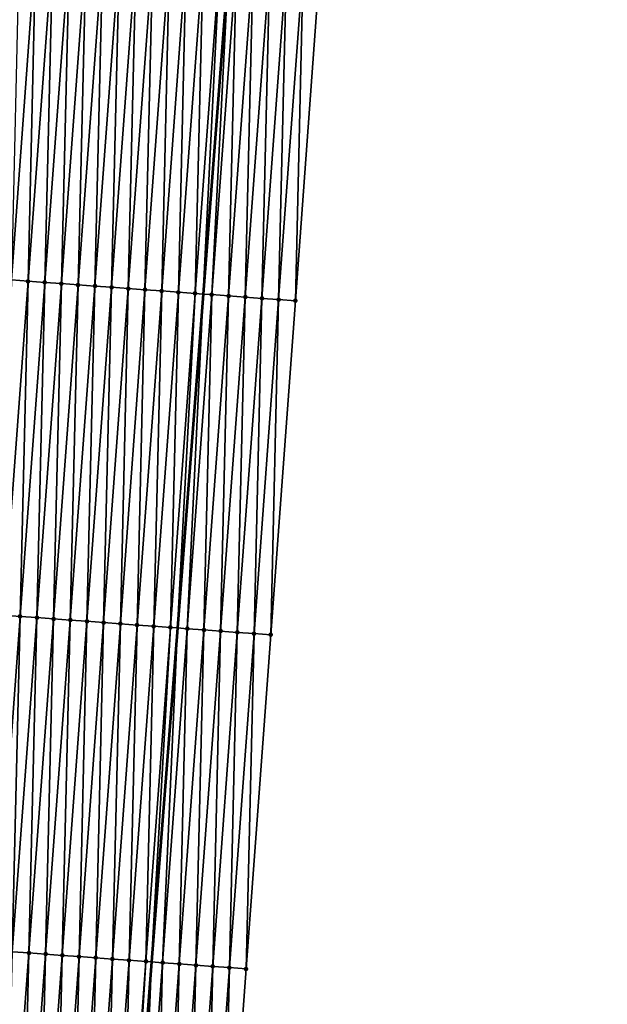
# Model space of a CAD drawing. Header units: feet. Extents: x 2017424 to 2024169, y 808042 to 818730.
# Tile 30 of 256: x 2023495 to 2023530, y 808964 to 809023. Entities that reach past the tile are written whole.
import ezdxf

# ---------------------------------------------------------------- set-up
doc = ezdxf.new("R2010")
doc.units = ezdxf.units.FT
doc.header["$MEASUREMENT"] = 0
for name, color, linetype, lineweight in [('EP_Travel Lane', 172, 'Continuous', 53), ('NB-Road Shots', 141, 'Continuous', 100), ('NB-Road X-Section', 40, 'Continuous', 13)]:
    doc.layers.add(name, color=color, linetype=linetype, lineweight=lineweight)
doc.layers.add('I-77-MM15-17_NB-Surface-BORDER', color=7, linetype='Continuous')
doc.layers.add('I-77-MM15-17_NB-Surface-TIN', color=7, linetype='Continuous')

msp = doc.modelspace()

# ---------------------------------------------------------------- linework, layer by layer
at = {"layer": 'EP_Travel Lane'}
msp.add_polyline3d([(2023527.538279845, 809305.5713081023, 266.1225111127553), (2023526.086532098, 809285.6263096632, 265.8216495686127), (2023524.634779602, 809265.681245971, 265.5250357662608), (2023523.183035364, 809245.7362957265, 265.221048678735), (2023521.737308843, 809225.7482583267, 264.9115586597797), (2023520.300163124, 809205.802432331, 264.5855828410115), (2023518.863007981, 809185.8564755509, 264.2681605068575), (2023517.425846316, 809165.9104282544, 263.9566508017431), (2023515.988680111, 809145.9643179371, 263.6492688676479), (2023514.551518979, 809126.0182780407, 263.3372821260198), (2023513.114365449, 809106.0723436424, 263.0183958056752), (2023511.677197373, 809086.1262073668, 262.7127114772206), (2023510.240008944, 809066.1797886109, 262.4255012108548), (2023508.802833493, 809046.2335499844, 262.126517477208), (2023507.30557185, 809026.3507032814, 261.8203895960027), (2023505.765842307, 809006.4122101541, 261.5193781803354), (2023504.226078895, 808986.4732784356, 261.2478342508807), (2023502.686326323, 808966.5344870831, 260.9668523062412), (2023501.146604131, 808946.5960891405, 260.6594533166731), (2023499.606890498, 808926.6578020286, 260.3445940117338), (2023498.06715761, 808906.719265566, 260.0465079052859), (2023496.527434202, 808886.7808518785, 259.7401597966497), (2023494.987697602, 808866.842267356, 259.4452887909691)], dxfattribs=at)
at = {"layer": 'I-77-MM15-17_NB-Surface-BORDER', "color": 3, "linetype": 'Continuous', "lineweight": -3}
msp.add_polyline3d([(2023529.892658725, 809305.3970451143, 266.0688817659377), (2023529.406806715, 809285.3804380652, 265.7535383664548), (2023527.923692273, 809265.4377748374, 265.4525217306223), (2023527.437833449, 809245.4210761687, 265.1431411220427), (2023525.92663802, 809225.4298228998, 264.8239437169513), (2023525.401754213, 809205.4148862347, 264.4638425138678), (2023523.879708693, 809185.4752435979, 264.1572014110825), (2023522.357661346, 809165.5355770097, 263.8521186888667), (2023520.835623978, 809145.5960411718, 263.5384903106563), (2023518.316454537, 809125.7321876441, 263.2529214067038), (2023517.79153973, 809105.716844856, 262.9193882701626), (2023515.272353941, 809085.8527771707, 262.6478286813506), (2023513.750265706, 809065.912574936, 262.3777957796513), (2023513.225310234, 809045.8966994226, 262.079121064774), (2023512.738148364, 809025.9511985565, 261.7575100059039), (2023511.268062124, 809006.0075438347, 261.4583723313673), (2023509.797949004, 808986.0635244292, 261.1837304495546), (2023508.327831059, 808966.119439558, 260.9134764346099), (2023506.857746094, 808946.1758021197, 260.6131872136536), (2023505.387676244, 808926.2323697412, 260.2991067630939), (2023502.920293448, 808906.3621968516, 260.0020485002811), (2023500.452914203, 808886.492072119, 259.7017388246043), (2023498.98282973, 808866.5484413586, 259.4009917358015)], dxfattribs=at)
at = {"layer": 'I-77-MM15-17_NB-Surface-TIN', "color": 128, "linetype": 'Continuous', "lineweight": -3}
for points in [[(2023494.313723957, 809007.2527097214, 261.7638007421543), (2023495.783807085, 809027.1963222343, 262.0657733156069), (2023494.786487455, 809027.26949105, 262.0888603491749)], [(2023494.313723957, 809007.2527097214, 261.7638007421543), (2023495.311044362, 809007.1795514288, 261.7400068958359), (2023495.783807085, 809027.1963222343, 262.0657733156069)], [(2023495.311044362, 809007.1795514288, 261.7400068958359), (2023496.781130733, 809027.1232079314, 262.0390247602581), (2023495.783807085, 809027.1963222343, 262.0657733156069)], [(2023495.311044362, 809007.1795514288, 261.7400068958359), (2023496.308363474, 809007.1063755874, 261.7173917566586), (2023496.781130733, 809027.1232079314, 262.0390247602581)], [(2023496.308363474, 809007.1063755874, 261.7173917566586), (2023497.778450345, 809027.050038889, 262.0159529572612), (2023496.781130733, 809027.1232079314, 262.0390247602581)], [(2023496.308363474, 809007.1063755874, 261.7173917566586), (2023497.305679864, 809007.0331628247, 261.6972565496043), (2023497.778450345, 809027.050038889, 262.0159529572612)], [(2023497.305679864, 809007.0331628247, 261.6972565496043), (2023498.775765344, 809026.9768072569, 261.9970851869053), (2023497.778450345, 809027.050038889, 262.0159529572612)], [(2023497.305679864, 809007.0331628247, 261.6972565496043), (2023498.302991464, 809006.959885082, 261.6814859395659), (2023498.775765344, 809026.9768072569, 261.9970851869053)], [(2023498.302991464, 809006.959885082, 261.6814859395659), (2023499.773079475, 809026.9035638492, 261.9790083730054), (2023498.775765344, 809026.9768072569, 261.9970851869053)], [(2023498.302991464, 809006.959885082, 261.6814859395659), (2023499.30030597, 809006.8866467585, 261.6630676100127), (2023499.773079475, 809026.9035638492, 261.9790083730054)], [(2023499.30030597, 809006.8866467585, 261.6630676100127), (2023500.770395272, 809026.830343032, 261.9594141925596), (2023499.773079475, 809026.9035638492, 261.9790083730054)], [(2023499.30030597, 809006.8866467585, 261.6630676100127), (2023500.297627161, 809006.8134991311, 261.6385573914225), (2023500.770395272, 809026.830343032, 261.9594141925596)], [(2023500.297627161, 809006.8134991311, 261.6385573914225), (2023501.767716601, 809026.7571972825, 261.9347778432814), (2023500.770395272, 809026.830343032, 261.9594141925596)], [(2023500.297627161, 809006.8134991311, 261.6385573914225), (2023501.294950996, 809006.7403873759, 261.6116376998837), (2023501.767716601, 809026.7571972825, 261.9347778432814)], [(2023501.294950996, 809006.7403873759, 261.6116376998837), (2023502.765039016, 809026.6840662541, 261.9091527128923), (2023501.767716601, 809026.7571972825, 261.9347778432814)], [(2023501.294950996, 809006.7403873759, 261.6116376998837), (2023502.292273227, 809006.6672538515, 261.5861802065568), (2023502.765039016, 809026.6840662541, 261.9091527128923)], [(2023502.292273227, 809006.6672538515, 261.5861802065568), (2023503.762361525, 809026.6109365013, 261.883441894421), (2023502.765039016, 809026.6840662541, 261.9091527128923)], [(2023502.292273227, 809006.6672538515, 261.5861802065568), (2023503.28959276, 809006.5940837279, 261.5631810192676), (2023503.762361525, 809026.6109365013, 261.883441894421)], [(2023503.28959276, 809006.5940837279, 261.5631810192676), (2023504.759681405, 809026.537771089, 261.8601262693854), (2023503.762361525, 809026.6109365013, 261.883441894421)], [(2023503.28959276, 809006.5940837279, 261.5631810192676), (2023504.286912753, 809006.5209198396, 261.5397629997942), (2023504.759681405, 809026.537771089, 261.8601262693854)], [(2023504.286912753, 809006.5209198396, 261.5397629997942), (2023505.756996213, 809026.4645368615, 261.841432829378), (2023504.759681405, 809026.537771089, 261.8601262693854)], [(2023504.286912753, 809006.5209198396, 261.5397629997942), (2023505.284222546, 809006.447617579, 261.5256392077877), (2023505.756996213, 809026.4645368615, 261.841432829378)], [(2023505.284222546, 809006.447617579, 261.5256392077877), (2023506.754305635, 809026.3912295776, 261.8276464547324), (2023505.756996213, 809026.4645368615, 261.841432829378)], [(2023505.284222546, 809006.447617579, 261.5256392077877), (2023505.765842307, 809006.4122101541, 261.5193781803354), (2023506.754305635, 809026.3912295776, 261.8276464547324)], [(2023506.754305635, 809026.3912295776, 261.8276464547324), (2023505.765842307, 809006.4122101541, 261.5193781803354), (2023507.30557185, 809026.3507032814, 261.8203895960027)], [(2023506.281531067, 809006.3742980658, 261.5126742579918), (2023507.30557185, 809026.3507032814, 261.8203895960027), (2023505.765842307, 809006.4122101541, 261.5193781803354)], [(2023506.281531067, 809006.3742980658, 261.5126742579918), (2023507.751614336, 809026.3179125, 261.8145179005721), (2023507.30557185, 809026.3507032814, 261.8203895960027)], [(2023506.281531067, 809006.3742980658, 261.5126742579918), (2023507.278835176, 809006.3009186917, 261.5037300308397), (2023507.751614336, 809026.3179125, 261.8145179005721)], [(2023507.278835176, 809006.3009186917, 261.5037300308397), (2023508.748920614, 809026.244562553, 261.8035971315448), (2023507.751614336, 809026.3179125, 261.8145179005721)], [(2023507.278835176, 809006.3009186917, 261.5037300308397), (2023508.27614218, 809006.2275786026, 261.4921471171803), (2023508.748920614, 809026.244562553, 261.8035971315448)], [(2023508.27614218, 809006.2275786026, 261.4921471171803), (2023509.746225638, 809026.171195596, 261.7938189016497), (2023508.748920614, 809026.244562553, 261.8035971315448)], [(2023508.27614218, 809006.2275786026, 261.4921471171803), (2023509.27344623, 809006.15419843, 261.4832565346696), (2023509.746225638, 809026.171195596, 261.7938189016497)], [(2023509.27344623, 809006.15419843, 261.4832565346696), (2023510.743530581, 809026.0978275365, 261.7841147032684), (2023509.746225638, 809026.171195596, 261.7938189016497)], [(2023509.27344623, 809006.15419843, 261.4832565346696), (2023510.270752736, 809006.0808515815, 261.4721276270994), (2023510.743530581, 809026.0978275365, 261.7841147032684)], [(2023510.270752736, 809006.0808515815, 261.4721276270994), (2023511.740838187, 809026.0244956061, 261.7719838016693), (2023510.743530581, 809026.0978275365, 261.7841147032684)], [(2023510.270752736, 809006.0808515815, 261.4721276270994), (2023511.268062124, 809006.0075438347, 261.4583723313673), (2023511.740838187, 809026.0244956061, 261.7719838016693)], [(2023511.268062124, 809006.0075438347, 261.4583723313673), (2023512.738148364, 809025.9511985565, 261.7575100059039), (2023511.740838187, 809026.0244956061, 261.7719838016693)], [(2023493.840938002, 808987.2356237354, 261.459204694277), (2023495.311044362, 809007.1795514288, 261.7400068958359), (2023494.313723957, 809007.2527097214, 261.7638007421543)], [(2023493.840938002, 808987.2356237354, 261.459204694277), (2023494.838255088, 808987.1624204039, 261.4384360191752), (2023495.311044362, 809007.1795514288, 261.7400068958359)], [(2023494.838255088, 808987.1624204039, 261.4384360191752), (2023496.308363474, 809007.1063755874, 261.7173917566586), (2023495.311044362, 809007.1795514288, 261.7400068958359)], [(2023494.838255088, 808987.1624204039, 261.4384360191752), (2023495.835569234, 808987.0891772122, 261.420344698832), (2023496.308363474, 809007.1063755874, 261.7173917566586)], [(2023495.835569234, 808987.0891772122, 261.420344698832), (2023497.305679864, 809007.0331628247, 261.6972565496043), (2023496.308363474, 809007.1063755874, 261.7173917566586)], [(2023495.835569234, 808987.0891772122, 261.420344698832), (2023496.832881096, 808987.0159030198, 261.4043356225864), (2023497.305679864, 809007.0331628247, 261.6972565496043)], [(2023496.832881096, 808987.0159030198, 261.4043356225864), (2023498.302991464, 809006.959885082, 261.6814859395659), (2023497.305679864, 809007.0331628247, 261.6972565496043)], [(2023496.832881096, 808987.0159030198, 261.4043356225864), (2023497.830196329, 808986.9426745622, 261.3852546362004), (2023498.302991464, 809006.959885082, 261.6814859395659)], [(2023497.830196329, 808986.9426745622, 261.3852546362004), (2023499.30030597, 809006.8866467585, 261.6630676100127), (2023498.302991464, 809006.959885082, 261.6814859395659)], [(2023497.830196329, 808986.9426745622, 261.3852546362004), (2023498.827518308, 808986.8695376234, 261.3600265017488), (2023499.30030597, 809006.8866467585, 261.6630676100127)], [(2023498.827518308, 808986.8695376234, 261.3600265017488), (2023500.297627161, 809006.8134991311, 261.6385573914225), (2023499.30030597, 809006.8866467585, 261.6630676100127)], [(2023498.827518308, 808986.8695376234, 261.3600265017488), (2023499.824840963, 808986.7964098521, 261.3341825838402), (2023500.297627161, 809006.8134991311, 261.6385573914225)], [(2023499.824840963, 808986.7964098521, 261.3341825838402), (2023501.294950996, 809006.7403873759, 261.6116376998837), (2023500.297627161, 809006.8134991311, 261.6385573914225)], [(2023499.824840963, 808986.7964098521, 261.3341825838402), (2023500.822161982, 808986.7232598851, 261.3098295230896), (2023501.294950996, 809006.7403873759, 261.6116376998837)], [(2023500.822161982, 808986.7232598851, 261.3098295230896), (2023502.292273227, 809006.6672538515, 261.5861802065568), (2023501.294950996, 809006.7403873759, 261.6116376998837)], [(2023500.822161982, 808986.7232598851, 261.3098295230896), (2023501.819481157, 808986.6500848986, 261.2871569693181), (2023502.292273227, 809006.6672538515, 261.5861802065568)], [(2023501.819481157, 808986.6500848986, 261.2871569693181), (2023503.28959276, 809006.5940837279, 261.5631810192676), (2023502.292273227, 809006.6672538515, 261.5861802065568)], [(2023501.819481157, 808986.6500848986, 261.2871569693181), (2023502.816797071, 808986.5768656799, 261.2674554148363), (2023503.28959276, 809006.5940837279, 261.5631810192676)], [(2023502.816797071, 808986.5768656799, 261.2674554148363), (2023504.286912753, 809006.5209198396, 261.5397629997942), (2023503.28959276, 809006.5940837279, 261.5631810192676)], [(2023502.816797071, 808986.5768656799, 261.2674554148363), (2023503.814106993, 808986.5035651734, 261.2532138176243), (2023504.286912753, 809006.5209198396, 261.5397629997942)], [(2023503.814106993, 808986.5035651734, 261.2532138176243), (2023505.284222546, 809006.447617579, 261.5256392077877), (2023504.286912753, 809006.5209198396, 261.5397629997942)], [(2023503.814106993, 808986.5035651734, 261.2532138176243), (2023504.226078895, 808986.4732784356, 261.2478342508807), (2023505.284222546, 809006.447617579, 261.5256392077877)], [(2023505.284222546, 809006.447617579, 261.5256392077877), (2023504.226078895, 808986.4732784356, 261.2478342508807), (2023505.765842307, 809006.4122101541, 261.5193781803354)], [(2023504.811415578, 808986.4302465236, 261.240190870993), (2023505.765842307, 809006.4122101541, 261.5193781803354), (2023504.226078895, 808986.4732784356, 261.2478342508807)], [(2023504.811415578, 808986.4302465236, 261.240190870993), (2023506.281531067, 809006.3742980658, 261.5126742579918), (2023505.765842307, 809006.4122101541, 261.5193781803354)], [(2023504.811415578, 808986.4302465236, 261.240190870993), (2023505.808722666, 808986.3569075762, 261.2285312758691), (2023506.281531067, 809006.3742980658, 261.5126742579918)], [(2023505.808722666, 808986.3569075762, 261.2285312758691), (2023507.278835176, 809006.3009186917, 261.5037300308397), (2023506.281531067, 809006.3742980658, 261.5126742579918)], [(2023505.808722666, 808986.3569075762, 261.2285312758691), (2023506.806028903, 808986.2835570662, 261.2176483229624), (2023507.278835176, 809006.3009186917, 261.5037300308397)], [(2023506.806028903, 808986.2835570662, 261.2176483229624), (2023508.27614218, 809006.2275786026, 261.4921471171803), (2023507.278835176, 809006.3009186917, 261.5037300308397)], [(2023506.806028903, 808986.2835570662, 261.2176483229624), (2023507.803332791, 808986.2101746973, 261.2089052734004), (2023508.27614218, 809006.2275786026, 261.4921471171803)], [(2023507.803332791, 808986.2101746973, 261.2089052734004), (2023509.27344623, 809006.15419843, 261.4832565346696), (2023508.27614218, 809006.2275786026, 261.4921471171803)], [(2023507.803332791, 808986.2101746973, 261.2089052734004), (2023508.800640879, 808986.1368493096, 261.1963349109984), (2023509.27344623, 809006.15419843, 261.4832565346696)], [(2023508.800640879, 808986.1368493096, 261.1963349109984), (2023510.270752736, 809006.0808515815, 261.4721276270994), (2023509.27344623, 809006.15419843, 261.4832565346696)], [(2023508.800640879, 808986.1368493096, 261.1963349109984), (2023509.797949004, 808986.0635244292, 261.1837304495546), (2023510.270752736, 809006.0808515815, 261.4721276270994)], [(2023509.797949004, 808986.0635244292, 261.1837304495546), (2023511.268062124, 809006.0075438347, 261.4583723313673), (2023510.270752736, 809006.0808515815, 261.4721276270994)], [(2023493.368159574, 808967.2186398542, 261.1477461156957), (2023494.838255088, 808987.1624204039, 261.4384360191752), (2023493.840938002, 808987.2356237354, 261.459204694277)], [(2023493.368159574, 808967.2186398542, 261.1477461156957), (2023494.365476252, 808967.1454310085, 261.1273475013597), (2023494.838255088, 808987.1624204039, 261.4384360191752)], [(2023494.365476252, 808967.1454310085, 261.1273475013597), (2023495.835569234, 808987.0891772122, 261.420344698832), (2023494.838255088, 808987.1624204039, 261.4384360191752)], [(2023494.365476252, 808967.1454310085, 261.1273475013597), (2023495.362785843, 808967.072126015, 261.1134069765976), (2023495.835569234, 808987.0891772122, 261.420344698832)], [(2023495.362785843, 808967.072126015, 261.1134069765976), (2023496.832881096, 808987.0159030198, 261.4043356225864), (2023495.835569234, 808987.0891772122, 261.420344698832)], [(2023495.362785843, 808967.072126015, 261.1134069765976), (2023496.360102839, 808966.998921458, 261.0927202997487), (2023496.832881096, 808987.0159030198, 261.4043356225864)], [(2023496.360102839, 808966.998921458, 261.0927202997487), (2023497.830196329, 808986.9426745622, 261.3852546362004), (2023496.832881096, 808987.0159030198, 261.4043356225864)], [(2023496.360102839, 808966.998921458, 261.0927202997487), (2023497.357425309, 808966.925791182, 261.067044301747), (2023497.830196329, 808986.9426745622, 261.3852546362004)], [(2023497.357425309, 808966.925791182, 261.067044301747), (2023498.827518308, 808986.8695376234, 261.3600265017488), (2023497.830196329, 808986.9426745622, 261.3852546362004)], [(2023497.357425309, 808966.925791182, 261.067044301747), (2023498.354747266, 808966.8526539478, 261.0418356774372), (2023498.827518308, 808986.8695376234, 261.3600265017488)], [(2023498.354747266, 808966.8526539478, 261.0418356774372), (2023499.824840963, 808986.7964098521, 261.3341825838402), (2023498.827518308, 808986.8695376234, 261.3600265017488)], [(2023498.354747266, 808966.8526539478, 261.0418356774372), (2023499.352068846, 808966.779511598, 261.0169706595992), (2023499.824840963, 808986.7964098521, 261.3341825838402)], [(2023499.352068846, 808966.779511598, 261.0169706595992), (2023500.822161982, 808986.7232598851, 261.3098295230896), (2023499.824840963, 808986.7964098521, 261.3341825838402)], [(2023499.352068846, 808966.779511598, 261.0169706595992), (2023500.349387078, 808966.7063238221, 260.9951568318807), (2023500.822161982, 808986.7232598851, 261.3098295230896)], [(2023500.349387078, 808966.7063238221, 260.9951568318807), (2023501.819481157, 808986.6500848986, 261.2871569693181), (2023500.822161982, 808986.7232598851, 261.3098295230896)], [(2023500.349387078, 808966.7063238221, 260.9951568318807), (2023501.346701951, 808966.6330904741, 260.9764039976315), (2023501.819481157, 808986.6500848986, 261.2871569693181)], [(2023501.346701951, 808966.6330904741, 260.9764039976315), (2023502.816797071, 808986.5768656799, 261.2674554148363), (2023501.819481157, 808986.6500848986, 261.2871569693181)], [(2023501.346701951, 808966.6330904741, 260.9764039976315), (2023502.344005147, 808966.5596987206, 260.9682909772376), (2023502.816797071, 808986.5768656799, 261.2674554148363)], [(2023502.344005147, 808966.5596987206, 260.9682909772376), (2023503.814106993, 808986.5035651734, 261.2532138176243), (2023502.816797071, 808986.5768656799, 261.2674554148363)], [(2023502.344005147, 808966.5596987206, 260.9682909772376), (2023502.686326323, 808966.5344870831, 260.9668523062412), (2023503.814106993, 808986.5035651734, 261.2532138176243)], [(2023503.814106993, 808986.5035651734, 261.2532138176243), (2023502.686326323, 808966.5344870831, 260.9668523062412), (2023504.226078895, 808986.4732784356, 261.2478342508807)], [(2023503.341304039, 808966.4862485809, 260.9640996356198), (2023504.226078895, 808986.4732784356, 261.2478342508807), (2023502.686326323, 808966.5344870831, 260.9668523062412)], [(2023503.341304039, 808966.4862485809, 260.9640996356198), (2023504.811415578, 808986.4302465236, 261.240190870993), (2023504.226078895, 808986.4732784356, 261.2478342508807)], [(2023503.341304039, 808966.4862485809, 260.9640996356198), (2023504.338609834, 808966.4128920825, 260.9536185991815), (2023504.811415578, 808986.4302465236, 261.240190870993)], [(2023504.338609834, 808966.4128920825, 260.9536185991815), (2023505.808722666, 808986.3569075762, 261.2285312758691), (2023504.811415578, 808986.4302465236, 261.240190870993)], [(2023504.338609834, 808966.4128920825, 260.9536185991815), (2023505.335914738, 808966.3395234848, 260.9439502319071), (2023505.808722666, 808986.3569075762, 261.2285312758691)], [(2023505.335914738, 808966.3395234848, 260.9439502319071), (2023506.806028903, 808986.2835570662, 261.2176483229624), (2023505.808722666, 808986.3569075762, 261.2285312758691)], [(2023505.335914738, 808966.3395234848, 260.9439502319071), (2023506.333219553, 808966.2661536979, 260.9343617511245), (2023506.806028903, 808986.2835570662, 261.2176483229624)], [(2023506.333219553, 808966.2661536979, 260.9343617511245), (2023507.803332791, 808986.2101746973, 261.2089052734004), (2023506.806028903, 808986.2835570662, 261.2176483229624)], [(2023506.333219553, 808966.2661536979, 260.9343617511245), (2023507.330525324, 808966.1927968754, 260.9239024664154), (2023507.803332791, 808986.2101746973, 261.2089052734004)], [(2023507.330525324, 808966.1927968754, 260.9239024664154), (2023508.800640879, 808986.1368493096, 261.1963349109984), (2023507.803332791, 808986.2101746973, 261.2089052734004)], [(2023507.330525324, 808966.1927968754, 260.9239024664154), (2023508.327831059, 808966.119439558, 260.9134764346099), (2023508.800640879, 808986.1368493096, 261.1963349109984)], [(2023508.327831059, 808966.119439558, 260.9134764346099), (2023509.797949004, 808986.0635244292, 261.1837304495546), (2023508.800640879, 808986.1368493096, 261.1963349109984)], [(2023493.892722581, 808947.1287830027, 260.7933374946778), (2023495.362785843, 808967.072126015, 261.1134069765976), (2023494.365476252, 808967.1454310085, 261.1273475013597)], [(2023493.892722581, 808947.1287830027, 260.7933374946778), (2023494.890036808, 808947.0555408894, 260.775173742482), (2023495.362785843, 808967.072126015, 261.1134069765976)], [(2023494.890036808, 808947.0555408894, 260.775173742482), (2023496.360102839, 808966.998921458, 261.0927202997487), (2023495.362785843, 808967.072126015, 261.1134069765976)], [(2023494.890036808, 808947.0555408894, 260.775173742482), (2023495.887359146, 808946.9824088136, 260.7496189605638), (2023496.360102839, 808966.998921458, 261.0927202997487)], [(2023495.887359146, 808946.9824088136, 260.7496189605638), (2023497.357425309, 808966.925791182, 261.067044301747), (2023496.360102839, 808966.998921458, 261.0927202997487)], [(2023495.887359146, 808946.9824088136, 260.7496189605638), (2023496.884681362, 808946.9092751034, 260.7241739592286), (2023497.357425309, 808966.925791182, 261.067044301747)], [(2023496.884681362, 808946.9092751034, 260.7241739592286), (2023498.354747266, 808966.8526539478, 261.0418356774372), (2023497.357425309, 808966.925791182, 261.067044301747)], [(2023496.884681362, 808946.9092751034, 260.7241739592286), (2023497.882003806, 808946.836144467, 260.6985224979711), (2023498.354747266, 808966.8526539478, 261.0418356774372)], [(2023497.882003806, 808946.836144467, 260.6985224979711), (2023499.352068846, 808966.779511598, 261.0169706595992), (2023498.354747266, 808966.8526539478, 261.0418356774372)], [(2023497.882003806, 808946.836144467, 260.6985224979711), (2023498.879322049, 808946.7629568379, 260.6766991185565), (2023499.352068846, 808966.779511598, 261.0169706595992)], [(2023498.879322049, 808946.7629568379, 260.6766991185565), (2023500.349387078, 808966.7063238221, 260.9951568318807), (2023499.352068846, 808966.779511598, 261.0169706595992)], [(2023498.879322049, 808946.7629568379, 260.6766991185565), (2023499.876634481, 808946.689690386, 260.6601701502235), (2023500.349387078, 808966.7063238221, 260.9951568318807)], [(2023499.876634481, 808946.689690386, 260.6601701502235), (2023501.346701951, 808966.6330904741, 260.9764039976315), (2023500.349387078, 808966.7063238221, 260.9951568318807)], [(2023499.876634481, 808946.689690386, 260.6601701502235), (2023500.873927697, 808946.6161632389, 260.6611515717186), (2023501.346701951, 808966.6330904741, 260.9764039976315)], [(2023500.873927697, 808946.6161632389, 260.6611515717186), (2023502.344005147, 808966.5596987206, 260.9682909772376), (2023501.346701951, 808966.6330904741, 260.9764039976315)], [(2023500.873927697, 808946.6161632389, 260.6611515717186), (2023501.146604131, 808946.5960891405, 260.6594533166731), (2023502.344005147, 808966.5596987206, 260.9682909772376)], [(2023502.344005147, 808966.5596987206, 260.9682909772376), (2023501.146604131, 808946.5960891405, 260.6594533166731), (2023502.686326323, 808966.5344870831, 260.9668523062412)], [(2023501.871228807, 808946.5427431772, 260.6549402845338), (2023502.686326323, 808966.5344870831, 260.9668523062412), (2023501.146604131, 808946.5960891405, 260.6594533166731)], [(2023501.871228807, 808946.5427431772, 260.6549402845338), (2023503.341304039, 808966.4862485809, 260.9640996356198), (2023502.686326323, 808966.5344870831, 260.9668523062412)], [(2023501.871228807, 808946.5427431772, 260.6549402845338), (2023502.868531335, 808946.4693423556, 260.6474366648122), (2023503.341304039, 808966.4862485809, 260.9640996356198)], [(2023502.868531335, 808946.4693423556, 260.6474366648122), (2023504.338609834, 808966.4128920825, 260.9536185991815), (2023503.341304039, 808966.4862485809, 260.9640996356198)], [(2023502.868531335, 808946.4693423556, 260.6474366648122), (2023503.865832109, 808946.3959177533, 260.6415303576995), (2023504.338609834, 808966.4128920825, 260.9536185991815)], [(2023503.865832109, 808946.3959177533, 260.6415303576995), (2023505.335914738, 808966.3395234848, 260.9439502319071), (2023504.338609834, 808966.4128920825, 260.9536185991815)], [(2023503.865832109, 808946.3959177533, 260.6415303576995), (2023504.863134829, 808946.3225195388, 260.6338516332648), (2023505.335914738, 808966.3395234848, 260.9439502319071)], [(2023504.863134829, 808946.3225195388, 260.6338516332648), (2023506.333219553, 808966.2661536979, 260.9343617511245), (2023505.335914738, 808966.3395234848, 260.9439502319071)], [(2023504.863134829, 808946.3225195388, 260.6338516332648), (2023505.860439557, 808946.2491485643, 260.6243432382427), (2023506.333219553, 808966.2661536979, 260.9343617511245)], [(2023505.860439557, 808946.2491485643, 260.6243432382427), (2023507.330525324, 808966.1927968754, 260.9239024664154), (2023506.333219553, 808966.2661536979, 260.9343617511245)], [(2023505.860439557, 808946.2491485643, 260.6243432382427), (2023506.857746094, 808946.1758021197, 260.6131872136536), (2023507.330525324, 808966.1927968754, 260.9239024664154)], [(2023506.857746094, 808946.1758021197, 260.6131872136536), (2023508.327831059, 808966.119439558, 260.9134764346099), (2023507.330525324, 808966.1927968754, 260.9239024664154)]]:
    msp.add_3dface(points, dxfattribs=at)
at = {"layer": 'NB-Road Shots', "lineweight": 100}
for p in [(2023495.311044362, 809007.1795514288, 261.7400068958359), (2023496.308363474, 809007.1063755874, 261.7173917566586), (2023497.305679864, 809007.0331628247, 261.6972565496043), (2023498.302991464, 809006.959885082, 261.6814859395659), (2023499.30030597, 809006.8866467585, 261.6630676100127), (2023500.297627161, 809006.8134991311, 261.6385573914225), (2023501.294950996, 809006.7403873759, 261.6116376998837), (2023502.292273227, 809006.6672538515, 261.5861802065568), (2023503.28959276, 809006.5940837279, 261.5631810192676), (2023504.286912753, 809006.5209198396, 261.5397629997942), (2023505.284222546, 809006.447617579, 261.5256392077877), (2023506.281531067, 809006.3742980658, 261.5126742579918), (2023507.278835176, 809006.3009186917, 261.5037300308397), (2023508.27614218, 809006.2275786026, 261.4921471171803), (2023509.27344623, 809006.15419843, 261.4832565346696), (2023510.270752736, 809006.0808515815, 261.4721276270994), (2023511.268062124, 809006.0075438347, 261.4583723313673), (2023494.838255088, 808987.1624204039, 261.4384360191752), (2023495.835569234, 808987.0891772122, 261.420344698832), (2023496.832881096, 808987.0159030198, 261.4043356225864), (2023497.830196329, 808986.9426745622, 261.3852546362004), (2023498.827518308, 808986.8695376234, 261.3600265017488), (2023499.824840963, 808986.7964098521, 261.3341825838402), (2023500.822161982, 808986.7232598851, 261.3098295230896), (2023501.819481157, 808986.6500848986, 261.2871569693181), (2023502.816797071, 808986.5768656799, 261.2674554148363), (2023503.814106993, 808986.5035651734, 261.2532138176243), (2023504.811415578, 808986.4302465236, 261.240190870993), (2023505.808722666, 808986.3569075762, 261.2285312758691), (2023506.806028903, 808986.2835570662, 261.2176483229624), (2023507.803332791, 808986.2101746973, 261.2089052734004), (2023508.800640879, 808986.1368493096, 261.1963349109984), (2023509.797949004, 808986.0635244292, 261.1837304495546), (2023495.362785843, 808967.072126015, 261.1134069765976), (2023496.360102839, 808966.998921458, 261.0927202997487), (2023497.357425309, 808966.925791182, 261.067044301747), (2023498.354747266, 808966.8526539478, 261.0418356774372), (2023499.352068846, 808966.779511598, 261.0169706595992), (2023500.349387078, 808966.7063238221, 260.9951568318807), (2023501.346701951, 808966.6330904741, 260.9764039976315), (2023502.344005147, 808966.5596987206, 260.9682909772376), (2023503.341304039, 808966.4862485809, 260.9640996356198), (2023504.338609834, 808966.4128920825, 260.9536185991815), (2023505.335914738, 808966.3395234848, 260.9439502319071), (2023506.333219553, 808966.2661536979, 260.9343617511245), (2023507.330525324, 808966.1927968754, 260.9239024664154), (2023508.327831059, 808966.119439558, 260.9134764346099)]:
    msp.add_point(p, dxfattribs=at)
at = {"layer": 'NB-Road X-Section', "extrusion": (0.07350434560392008, 0.9971831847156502, 0.01492673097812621), "elevation": 955467.9613565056, "flags": 128}
msp.add_lwpolyline([(-1958564.156768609, -14002.11481863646), (-1958563.15676861, -14002.10106180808), (-1958562.156768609, -14002.08993166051), (-1958561.15676861, -14002.08104008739), (-1958560.15676861, -14002.06945588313), (-1958559.156768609, -14002.0605106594), (-1958558.156768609, -14002.04754426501), (-1958557.156768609, -14002.0334188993), (-1958556.156768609, -14002.00999827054), (-1958555.156768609, -14001.98699652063), (-1958554.156768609, -14001.96153619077), (-1958553.156768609, -14001.93461349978), (-1958552.15676861, -14001.91010055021), (-1958551.156768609, -14001.89168016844), (-1958550.15676861, -14001.8759078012), (-1958549.15676861, -14001.85577035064), (-1958548.156768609, -14001.83315269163), (-1958547.156768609, -14001.80935619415), (-1958546.156768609, -14001.78373071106), (-1958545.156768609, -14001.76077618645), (-1958544.156768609, -14001.73892107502), (-1958543.156768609, -14001.7207517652), (-1958542.156768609, -14001.69622715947), (-1958541.156768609, -14001.67035674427), (-1958540.156768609, -14001.64588162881), (-1958539.156768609, -14001.62441015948), (-1958538.156768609, -14001.60680911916), (-1958537.15676861, -14001.58824981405), (-1958536.156768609, -14001.56717219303), (-1958535.15676861, -14001.54485043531), (-1958534.15676861, -14001.52606982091), (-1958533.892985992, -14001.52233978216), (-1958533.871176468, -14001.52229941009), (-1958533.156768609, -14001.53052317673), (-1958532.156768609, -14001.5487767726), (-1958531.156768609, -14001.57397560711), (-1958530.156768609, -14001.59586385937), (-1958529.15676861, -14001.61329400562), (-1958528.156768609, -14001.62890487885), (-1958527.156768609, -14001.65347512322), (-1958526.156768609, -14001.67980208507), (-1958525.156768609, -14001.71010840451), (-1958524.15676861, -14001.73500507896), (-1958523.15676861, -14001.75758068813), (-1958522.814985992, -14001.76769425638), (-1958522.15676861, -14001.79165838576), (-1958521.15676861, -14001.83447906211), (-1958520.156768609, -14001.87451572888), (-1958519.15676861, -14001.90239039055), (-1958518.156768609, -14001.93759975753), (-1958517.15676861, -14001.96231978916), (-1958516.15676861, -14001.98100929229)], dxfattribs=at)
at = {"layer": 'NB-Road X-Section', "extrusion": (0.07350434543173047, 0.9971831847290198, 0.01492673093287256), "elevation": 955447.9610188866, "flags": 128}
msp.add_lwpolyline([(-1958564.15693367, -14002.09087494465), (-1958563.15693367, -14002.07826907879), (-1958562.15693367, -14002.06569731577), (-1958561.15693367, -14002.05695329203), (-1958560.15693367, -14002.04606912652), (-1958559.15693367, -14002.03440823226), (-1958558.15693367, -14002.02138383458), (-1958557.15693367, -14002.00714065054), (-1958556.15693367, -14001.98743690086), (-1958555.15693367, -14001.96476182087), (-1958554.15693367, -14001.94040604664), (-1958553.15693367, -14001.91455924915), (-1958552.15693367, -14001.88932830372), (-1958551.15693367, -14001.87024519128), (-1958550.15693367, -14001.85423433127), (-1958549.15693367, -14001.83614099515), (-1958548.15693367, -14001.81537000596), (-1958547.15693367, -14001.79196569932), (-1958546.15693367, -14001.77414376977), (-1958545.15693367, -14001.75056780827), (-1958544.15693367, -14001.72985699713), (-1958543.15693367, -14001.7095993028), (-1958542.15693367, -14001.68609503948), (-1958541.15693367, -14001.65861202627), (-1958540.15693367, -14001.63599598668), (-1958539.15693367, -14001.6179215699), (-1958538.15693367, -14001.60155550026), (-1958537.15693367, -14001.58426619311), (-1958536.15693367, -14001.56317840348), (-1958535.15693367, -14001.54090823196), (-1958534.15693367, -14001.52256581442), (-1958533.770601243, -14001.51557779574), (-1958533.749172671, -14001.51552611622), (-1958533.15693367, -14001.52953208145), (-1958532.15693367, -14001.54885901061), (-1958531.15693367, -14001.5731956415), (-1958530.15693367, -14001.59267790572), (-1958529.15693367, -14001.6132532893), (-1958528.156933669, -14001.63122701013), (-1958527.15693367, -14001.65612962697), (-1958526.15693367, -14001.68499314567), (-1958525.15693367, -14001.71260947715), (-1958524.15693367, -14001.73799276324), (-1958523.15693367, -14001.75832924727), (-1958522.3657441, -14001.78303808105), (-1958522.15693367, -14001.79462841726), (-1958521.15693367, -14001.83201678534), (-1958520.15693367, -14001.8767731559), (-1958519.15693367, -14001.89488681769), (-1958518.15693367, -14001.92966796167), (-1958517.15693367, -14001.95695967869), (-1958516.15693367, -14001.97438984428)], dxfattribs=at)
at = {"layer": 'NB-Road X-Section', "extrusion": (0.073504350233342, 0.9971831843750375, 0.01492673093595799), "elevation": 955427.9704484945, "flags": 128}
msp.add_lwpolyline([(-1958564.152332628, -14002.06273490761), (-1958563.152332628, -14002.05230771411), (-1958562.152332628, -14002.041847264), (-1958561.152332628, -14002.03225771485), (-1958560.152332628, -14002.02258827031), (-1958559.152332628, -14002.01210606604), (-1958558.152332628, -14002.00791425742), (-1958557.152332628, -14001.99980033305), (-1958556.152332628, -14001.98104540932), (-1958555.152332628, -14001.95922915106), (-1958554.152332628, -14001.9343613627), (-1958553.152332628, -14001.90914992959), (-1958552.152332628, -14001.88347107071), (-1958551.152332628, -14001.86278208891), (-1958550.152332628, -14001.84884001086), (-1958549.152332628, -14001.82843912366), (-1958548.152332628, -14001.80622306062), (-1958547.152332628, -14001.78172772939), (-1958546.152332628, -14001.75921893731), (-1958545.152332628, -14001.74032621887), (-1958544.152332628, -14001.72440083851), (-1958543.152332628, -14001.70437132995), (-1958542.152332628, -14001.6834725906), (-1958541.152332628, -14001.65696686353), (-1958540.152332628, -14001.63440891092), (-1958539.152332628, -14001.61667464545), (-1958538.152332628, -14001.60146847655), (-1958537.152332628, -14001.5864024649), (-1958536.152332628, -14001.56704241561), (-1958535.152332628, -14001.54574710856), (-1958534.213377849, -14001.53501508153), (-1958534.152332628, -14001.53493040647), (-1958533.87337785, -14001.53470410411), (-1958533.152332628, -14001.54052119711), (-1958532.152332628, -14001.55476095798), (-1958531.152332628, -14001.57739688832), (-1958530.152332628, -14001.595402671), (-1958529.152332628, -14001.61187007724), (-1958528.152332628, -14001.62911216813), (-1958527.152332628, -14001.65121703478), (-1958526.152332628, -14001.67402823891), (-1958525.152332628, -14001.6968842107), (-1958524.152332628, -14001.72225256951), (-1958523.152332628, -14001.74878916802), (-1958522.193377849, -14001.77446836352), (-1958522.152332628, -14001.77659154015), (-1958521.152332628, -14001.81935166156), (-1958520.152332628, -14001.86678438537), (-1958519.152332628, -14001.88195976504), (-1958518.152332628, -14001.91556413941), (-1958517.152332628, -14001.93741295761), (-1958516.152332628, -14001.94873419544)], dxfattribs=at)

doc.saveas('drawing.dxf')
